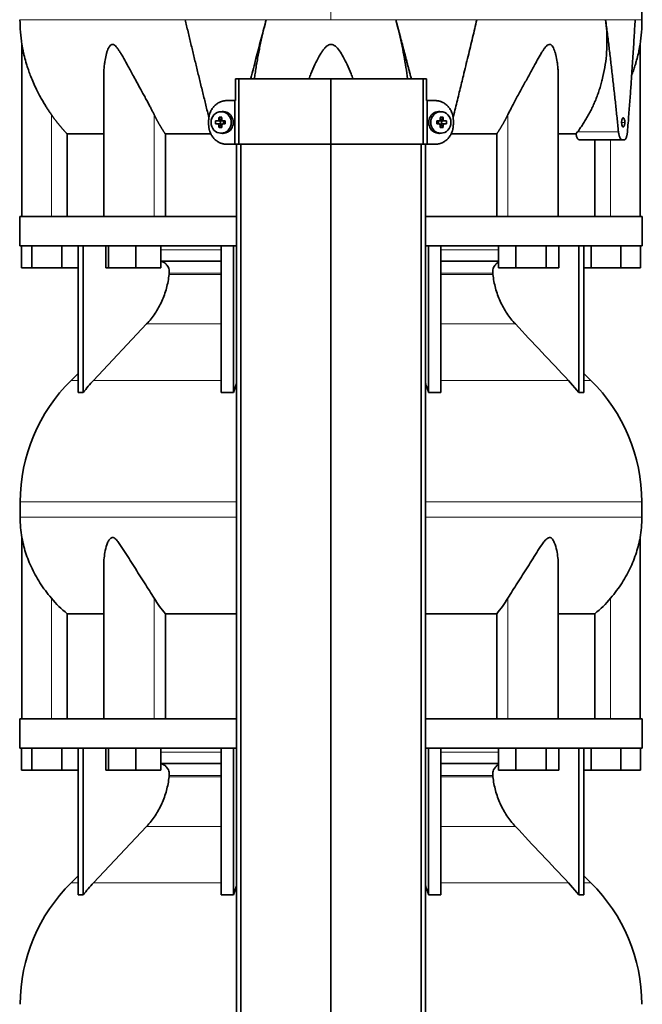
# Model space of a CAD drawing. Header units: millimetres. Extents: x 449 to 1324, y -2338 to 1809.
# Tile 24 of 30: x 457 to 742, y 622 to 1073. Entities that reach past the tile are written whole.
import ezdxf

# ---------------------------------------------------------------- set-up
doc = ezdxf.new("R2010")
doc.units = ezdxf.units.MM
for name, color, linetype in [('M5X8_UNI7687', 7, 'Continuous'), ('MID_454-5', 7, 'Continuous'), ('VSI344-454_TERMI', 7, 'Continuous'), ('VSI344-454_TESTA', 7, 'Continuous'), ('VSI454_DIFFUSORE', 7, 'Continuous')]:
    doc.layers.add(name, color=color, linetype=linetype)

# ---------------------------------------------------------------- blocks, each defined once
blk = doc.blocks.new('SE')
at = {"layer": 'M5X8_UNI7687', "color": 7, "linetype": 'Continuous', "lineweight": 35}
for p, q in [((547.96, 1027.96), (548.73, 1026.66)), ((549.45, 1030.61), (548.6, 1030.54)), ((649.86, 1030.54), (649.01, 1030.61)), ((650.5, 1027.96), (649.73, 1026.66)), ((546.42, 1026.32), (548.26, 1026.16)), ((546.42, 1024.93), (548.26, 1025.09)), ((547.96, 1023.29), (548.73, 1024.59)), ((548.66, 1025.06), (548.66, 1026.19)), ((548.83, 1026.37), (549.45, 1026.37)), ((549.48, 1024.87), (548.83, 1024.87)), ((549.53, 1026.36), (550.12, 1026.16)), ((550.12, 1025.09), (549.53, 1024.89)), ((550.07, 1026.18), (550.07, 1025.07)), ((550.81, 1026.32), (550.2, 1026.16)), ((550.81, 1024.93), (550.2, 1025.09)), ((647.66, 1026.32), (648.26, 1026.16)), ((647.66, 1024.93), (648.26, 1025.09)), ((648.34, 1026.16), (648.93, 1026.36)), ((648.93, 1024.89), (648.34, 1025.09)), ((648.39, 1025.07), (648.39, 1026.18)), ((648.98, 1026.37), (649.63, 1026.37)), ((649.63, 1024.87), (649.01, 1024.87)), ((650.5, 1023.29), (649.73, 1024.59)), ((649.8, 1026.19), (649.8, 1025.06)), ((652.04, 1026.32), (650.2, 1026.16)), ((652.04, 1024.93), (650.2, 1025.09)), ((548.6, 1020.71), (549.45, 1020.64)), ((649.01, 1020.64), (649.86, 1020.71))]:
    blk.add_line(p, q, dxfattribs=at)
at = {"layer": 'M5X8_UNI7687', "color": 4, "linetype": 'Continuous', "lineweight": 9}
for p, q in [((548.26, 1026.16), (547.41, 1026.33)), ((547.41, 1024.91), (548.26, 1025.09)), ((547.88, 1026.83), (548.73, 1026.66)), ((548.73, 1024.59), (547.88, 1024.42)), ((549.68, 1026.33), (550.2, 1026.16)), ((550.2, 1025.09), (549.68, 1024.91)), ((648.26, 1026.16), (648.78, 1026.33)), ((648.78, 1024.91), (648.26, 1025.09)), ((649.73, 1026.66), (650.59, 1026.83)), ((650.59, 1024.42), (649.73, 1024.59)), ((651.05, 1026.33), (650.2, 1026.16)), ((650.2, 1025.09), (651.05, 1024.91))]:
    blk.add_line(p, q, dxfattribs=at)
at = {"layer": 'M5X8_UNI7687', "color": 7, "linetype": 'Continuous', "lineweight": 35}
for centre, radius, start, end in [((557.59, 1025.62), 11.19, 176.4519, 183.5481), ((516.86, 1025.62), 33.96, 358.8317, 1.1683), ((681.61, 1025.62), 33.96, 178.8317, 181.1683), ((640.88, 1025.62), 11.19, 356.4519, 3.5481)]:
    blk.add_arc(centre, radius, start, end, dxfattribs=at)
for centre in [(548.95, 1025.62), (649.51, 1025.62)]:
    blk.add_ellipse(centre, major_axis=(0, -4.93), ratio=0.939693, dxfattribs=at)
for centre, major_axis, ratio, start_param, end_param in [((552.07, 1025.62), (0, 10), 0.422618, 1.335108, 1.449667), ((551.18, 1022.56), (-8.99, 2.22), 0.549436, -1.223909, -1.074217), ((551.78, 1025.62), (0, 10), 0.258819, 1.335108, 1.449667), ((549.81, 1025.62), (0, -5), 0.939693, 0, 3.218028), ((648.65, 1025.62), (0, -5), 0.939693, 3.065157, 6.283185), ((647.29, 1022.56), (8.99, 2.22), 0.549436, 1.074217, 1.223909), ((646.68, 1025.62), (0, 10), 0.258819, -1.449667, -1.335108), ((646.39, 1025.62), (0, 10), 0.422618, -1.449667, -1.335108), ((551.93, 1025.47), (-9.99, 0.3), 0.0819, -1.099374, -0.984815), ((551.93, 1025.78), (-9.99, -0.3), 0.0819, 0.984815, 1.099374), ((552.07, 1025.62), (0, -10), 0.422618, -1.449667, -1.335108), ((551.18, 1028.69), (-8.99, -2.22), 0.549436, 1.074217, 1.223909), ((548.25, 1026.66), (0.805, -0.118), 0.613124, 4.809424, 5.327625), ((548.25, 1024.59), (0.805, 0.118), 0.613124, 0.95556, 1.473761), ((548.42, 1026.63), (0.03, -0.501), 0.939258, 0.461161, 0.987959), ((548.42, 1024.62), (0.03, 0.501), 0.939258, 5.295226, 5.822024), ((548.25, 1026.66), (0.521, -0.505), 0.511875, 0.559691, 1.077892), ((548.25, 1024.59), (0.521, 0.505), 0.511875, 5.205293, 5.723494), ((551.78, 1025.62), (0, -10), 0.258819, -1.449667, -1.335108), ((551.93, 1025.47), (-9.99, 0.3), 0.0819, -1.456192, -1.341632), ((551.93, 1025.78), (-9.99, -0.3), 0.0819, 1.341632, 1.456192), ((550.2, 1026.66), (0.052, 0.506), 0.51441, 3.025925, 3.331693), ((550.2, 1024.59), (0.052, -0.506), 0.51441, 2.951492, 3.25726), ((646.54, 1025.47), (9.99, 0.3), 0.0819, 1.341632, 1.456192), ((646.54, 1025.78), (9.99, -0.3), 0.0819, -1.456192, -1.341632), ((648.26, 1026.66), (-0.052, 0.506), 0.51441, 2.951492, 3.25726), ((648.26, 1024.59), (-0.052, -0.506), 0.51441, 3.025925, 3.331693), ((646.68, 1025.62), (0, -10), 0.258819, 1.335108, 1.449667), ((647.29, 1028.69), (8.99, -2.22), 0.549436, -1.223909, -1.074217), ((650.21, 1026.66), (-0.521, -0.505), 0.511875, 5.205293, 5.723494), ((650.04, 1026.63), (-0.03, -0.501), 0.939258, 5.295226, 5.822024), ((650.04, 1024.62), (-0.03, 0.501), 0.939258, 0.461161, 0.987959), ((650.21, 1024.59), (-0.521, 0.505), 0.511875, 0.559691, 1.077892), ((650.21, 1026.66), (-0.805, -0.118), 0.613124, 0.95556, 1.473761), ((650.21, 1024.59), (-0.805, 0.118), 0.613124, 4.809424, 5.327625), ((646.39, 1025.62), (0, -10), 0.422618, 1.335108, 1.449667), ((646.54, 1025.47), (9.99, 0.3), 0.0819, 0.984815, 1.099374), ((646.54, 1025.78), (9.99, -0.3), 0.0819, -1.099374, -0.984815), ((549.81, 1025.62), (0, -5), 0.939693, 6.20675, 6.283185), ((648.65, 1025.62), (0, -5), 0.939693, 0, 0.076435)]:
    blk.add_ellipse(centre, major_axis=major_axis, ratio=ratio, start_param=start_param, end_param=end_param, dxfattribs=at)
for points in [[(547.41, 1026.33), (547.42, 1026.33), (547.46, 1026.34), (547.5, 1026.34), (547.54, 1026.36), (547.58, 1026.37), (547.62, 1026.39), (547.66, 1026.42), (547.69, 1026.45), (547.73, 1026.48), (547.76, 1026.52), (547.79, 1026.56), (547.81, 1026.6), (547.83, 1026.64), (547.85, 1026.69), (547.86, 1026.73), (547.87, 1026.78), (547.88, 1026.81), (547.88, 1026.83)], [(547.88, 1024.42), (547.88, 1024.43), (547.87, 1024.47), (547.86, 1024.52), (547.85, 1024.56), (547.83, 1024.6), (547.81, 1024.65), (547.79, 1024.69), (547.76, 1024.73), (547.73, 1024.77), (547.69, 1024.8), (547.66, 1024.83), (547.62, 1024.86), (547.58, 1024.88), (547.54, 1024.89), (547.5, 1024.9), (547.46, 1024.91), (547.42, 1024.91), (547.41, 1024.91)], [(549.21, 1026.83), (549.21, 1026.81), (549.21, 1026.78), (549.22, 1026.73), (549.23, 1026.69), (549.24, 1026.64), (549.26, 1026.6), (549.28, 1026.56), (549.31, 1026.52), (549.34, 1026.48), (549.38, 1026.45), (549.41, 1026.42), (549.45, 1026.39), (549.5, 1026.37), (549.54, 1026.36), (549.58, 1026.34), (549.63, 1026.34), (549.66, 1026.33), (549.68, 1026.33)], [(549.68, 1024.91), (549.66, 1024.91), (549.63, 1024.91), (549.58, 1024.9), (549.54, 1024.89), (549.5, 1024.88), (549.45, 1024.86), (549.41, 1024.83), (549.38, 1024.8), (549.34, 1024.77), (549.31, 1024.73), (549.28, 1024.69), (549.26, 1024.65), (549.24, 1024.6), (549.23, 1024.56), (549.22, 1024.52), (549.21, 1024.47), (549.21, 1024.43), (549.21, 1024.42)], [(648.78, 1026.33), (648.8, 1026.33), (648.83, 1026.34), (648.88, 1026.34), (648.93, 1026.36), (648.97, 1026.37), (649.01, 1026.39), (649.05, 1026.42), (649.09, 1026.45), (649.12, 1026.48), (649.15, 1026.52), (649.18, 1026.56), (649.2, 1026.6), (649.22, 1026.64), (649.24, 1026.69), (649.25, 1026.73), (649.25, 1026.78), (649.25, 1026.81), (649.25, 1026.83)], [(649.25, 1024.42), (649.25, 1024.43), (649.25, 1024.47), (649.25, 1024.52), (649.24, 1024.56), (649.22, 1024.6), (649.2, 1024.65), (649.18, 1024.69), (649.15, 1024.73), (649.12, 1024.77), (649.09, 1024.8), (649.05, 1024.83), (649.01, 1024.86), (648.97, 1024.88), (648.93, 1024.89), (648.88, 1024.9), (648.83, 1024.91), (648.8, 1024.91), (648.78, 1024.91)], [(650.59, 1026.83), (650.59, 1026.81), (650.59, 1026.78), (650.6, 1026.73), (650.61, 1026.69), (650.63, 1026.64), (650.65, 1026.6), (650.67, 1026.56), (650.7, 1026.52), (650.73, 1026.48), (650.77, 1026.45), (650.81, 1026.42), (650.84, 1026.39), (650.88, 1026.37), (650.92, 1026.36), (650.97, 1026.34), (651.01, 1026.34), (651.04, 1026.33), (651.05, 1026.33)], [(651.05, 1024.91), (651.04, 1024.91), (651.01, 1024.91), (650.97, 1024.9), (650.92, 1024.89), (650.88, 1024.88), (650.84, 1024.86), (650.81, 1024.83), (650.77, 1024.8), (650.73, 1024.77), (650.7, 1024.73), (650.67, 1024.69), (650.65, 1024.65), (650.63, 1024.6), (650.61, 1024.56), (650.6, 1024.52), (650.59, 1024.47), (650.59, 1024.43), (650.59, 1024.42)]]:
    blk.add_open_spline(points, degree=3, dxfattribs=at)
at = {"layer": 'MID_454-5', "color": 7, "linetype": 'Continuous', "lineweight": 35}
for p, q in [((556.02, 1015.62), (556.02, -166.38)), ((557.99, -166.38), (557.99, 1015.62)), ((599.23, -166.38), (599.23, 1015.62)), ((640.47, -166.38), (640.47, 1015.62)), ((642.44, 1015.62), (642.44, -166.38))]:
    blk.add_line(p, q, dxfattribs=at)
at = {"layer": 'VSI344-454_TERMI', "color": 7, "linetype": 'Continuous', "lineweight": 35}
for p, q in [((557.05, 1045.62), (555.51, 1045.62)), ((555.51, 1045.62), (555.51, 1035.62)), ((599.23, 1045.62), (557.05, 1045.62)), ((557.05, 1045.62), (557.05, 1015.62)), ((641.41, 1045.62), (599.23, 1045.62)), ((599.23, 1045.62), (599.23, 1015.62)), ((642.96, 1045.62), (641.41, 1045.62)), ((641.41, 1045.62), (641.41, 1015.62)), ((642.96, 1045.62), (642.96, 1035.62)), ((551.64, 1035.62), (555.14, 1035.62)), ((555.14, 1015.62), (555.14, 1035.62)), ((555.14, 1035.62), (555.51, 1035.62)), ((643.32, 1035.62), (642.96, 1035.62)), ((646.83, 1035.62), (643.32, 1035.62)), ((643.32, 1035.62), (643.32, 1015.62)), ((543.23, 1024.62), (543.23, 1026.62)), ((655.23, 1024.62), (655.23, 1026.62)), ((551.64, 1015.62), (555.14, 1015.62)), ((557.05, 1015.62), (555.14, 1015.62)), ((599.23, 1015.62), (557.05, 1015.62)), ((641.41, 1015.62), (599.23, 1015.62)), ((643.32, 1015.62), (641.41, 1015.62)), ((646.83, 1015.62), (643.32, 1015.62))]:
    blk.add_line(p, q, dxfattribs=at)
for points, knots in [([(551.64, 1035.62), (551.54, 1035.62), (551.36, 1035.62), (551.08, 1035.61), (550.8, 1035.58), (550.53, 1035.55), (550.25, 1035.51), (549.98, 1035.45), (549.71, 1035.39), (549.44, 1035.32), (549.18, 1035.24), (548.91, 1035.15), (548.65, 1035.05), (548.22, 1034.87), (547.64, 1034.58), (546.94, 1034.12), (546.27, 1033.6), (545.66, 1033), (545.11, 1032.34), (544.62, 1031.63), (544.2, 1030.87), (543.89, 1030.16), (543.67, 1029.52), (543.51, 1028.95), (543.38, 1028.38), (543.3, 1027.8), (543.24, 1027.22), (543.24, 1026.82), (543.23, 1026.62)], [0, 0, 0, 0, 0.021018, 0.041934, 0.062771, 0.08355, 0.104295, 0.125028, 0.145771, 0.166547, 0.187379, 0.208288, 0.229298, 0.250429, 0.312489, 0.374705, 0.437522, 0.500061, 0.562591, 0.625422, 0.687637, 0.749714, 0.79185, 0.833578, 0.875077, 0.916526, 0.958107, 1, 1, 1, 1]), ([(655.23, 1026.62), (655.23, 1026.72), (655.23, 1026.92), (655.22, 1027.22), (655.19, 1027.51), (655.16, 1027.8), (655.12, 1028.09), (655.07, 1028.38), (655.02, 1028.67), (654.95, 1028.95), (654.88, 1029.23), (654.79, 1029.52), (654.7, 1029.8), (654.53, 1030.25), (654.26, 1030.87), (653.84, 1031.63), (653.35, 1032.34), (652.8, 1033), (652.19, 1033.6), (651.53, 1034.12), (650.82, 1034.58), (650.16, 1034.91), (649.55, 1035.15), (649.02, 1035.33), (648.48, 1035.46), (647.94, 1035.55), (647.38, 1035.61), (647.01, 1035.62), (646.83, 1035.62)], [0, 0, 0, 0, 0.020996, 0.041893, 0.062713, 0.083477, 0.104209, 0.124931, 0.145666, 0.166436, 0.187264, 0.208173, 0.229184, 0.250319, 0.312379, 0.374611, 0.437429, 0.499972, 0.562503, 0.625328, 0.687536, 0.749604, 0.791737, 0.833471, 0.874985, 0.916457, 0.958069, 1, 1, 1, 1]), ([(543.23, 1024.62), (543.23, 1024.53), (543.23, 1024.33), (543.25, 1024.03), (543.27, 1023.74), (543.3, 1023.45), (543.34, 1023.16), (543.39, 1022.87), (543.45, 1022.58), (543.51, 1022.3), (543.59, 1022.01), (543.67, 1021.73), (543.76, 1021.45), (543.93, 1021), (544.2, 1020.37), (544.62, 1019.62), (545.11, 1018.91), (545.66, 1018.25), (546.27, 1017.65), (546.94, 1017.13), (547.64, 1016.67), (548.31, 1016.34), (548.91, 1016.1), (549.44, 1015.92), (549.98, 1015.79), (550.53, 1015.69), (551.08, 1015.64), (551.45, 1015.63), (551.64, 1015.62)], [0, 0, 0, 0, 0.020996, 0.041893, 0.062713, 0.083477, 0.104209, 0.124931, 0.145666, 0.166436, 0.187264, 0.208173, 0.229184, 0.250319, 0.312379, 0.374611, 0.437429, 0.499972, 0.562503, 0.625328, 0.687536, 0.749604, 0.791737, 0.833471, 0.874985, 0.916457, 0.958069, 1, 1, 1, 1]), ([(646.83, 1015.62), (646.92, 1015.63), (647.11, 1015.63), (647.39, 1015.64), (647.66, 1015.67), (647.94, 1015.7), (648.21, 1015.74), (648.48, 1015.79), (648.75, 1015.86), (649.02, 1015.93), (649.29, 1016.01), (649.55, 1016.1), (649.81, 1016.2), (650.24, 1016.38), (650.82, 1016.67), (651.53, 1017.13), (652.19, 1017.65), (652.8, 1018.25), (653.35, 1018.91), (653.84, 1019.62), (654.26, 1020.37), (654.57, 1021.08), (654.8, 1021.73), (654.96, 1022.29), (655.08, 1022.87), (655.17, 1023.45), (655.22, 1024.03), (655.23, 1024.43), (655.23, 1024.62)], [0, 0, 0, 0, 0.021018, 0.041934, 0.062771, 0.08355, 0.104295, 0.125028, 0.145771, 0.166547, 0.187379, 0.208288, 0.229298, 0.250429, 0.312489, 0.374705, 0.437522, 0.500061, 0.562591, 0.625422, 0.687637, 0.749714, 0.79185, 0.833578, 0.875077, 0.916526, 0.958107, 1, 1, 1, 1])]:
    blk.add_open_spline(points, degree=3, knots=knots, dxfattribs=at)
at = {"layer": 'VSI344-454_TESTA', "color": 4, "linetype": 'Continuous', "lineweight": 9}
for p, q in [((599.23, 1209.08), (599.23, 1072.66)), ((569.57, 1072.65), (532.46, 1072.65)), ((666, 1072.65), (628.9, 1072.65)), ((738.46, 1072.65), (724.96, 1072.65)), ((471.23, 982.62), (471.23, 1029.2)), ((518.27, 982.62), (518.27, 1029.2)), ((680.2, 982.62), (680.2, 1029.2)), ((732.27, 1025.62), (733.71, 1025.62)), ((712.09, 1021.33), (730.83, 1021.33)), ((727.23, 982.62), (727.23, 1017.62))]:
    blk.add_line(p, q, dxfattribs=at)
at = {"layer": 'VSI344-454_TESTA', "color": 7, "linetype": 'Continuous', "lineweight": 35}
for p, q in [((457.73, 1061.39), (457.73, 982.62)), ((740.73, 982.62), (740.73, 1061.39)), ((495.22, 1046.99), (495.22, 982.62)), ((703.24, 982.62), (703.24, 1046.99)), ((478.48, 1020.33), (478.48, 982.62)), ((544.25, 1020.33), (523.4, 1020.33)), ((523.4, 1020.33), (523.4, 982.62)), ((675.07, 1020.33), (654.22, 1020.33)), ((675.07, 1020.33), (675.07, 982.62)), ((711.37, 1020.33), (703.35, 1020.33)), ((711.37, 1020.33), (712.09, 1021.33)), ((713, 1017.62), (732.6, 1017.62)), ((719.98, 1017.62), (719.98, 982.62)), ((733.4, 1017.62), (732.6, 1017.62))]:
    blk.add_line(p, q, dxfattribs=at)
for centre, start, end in [((533.19, 1072.75), 180.0677, 188.592), ((665.27, 1072.75), 351.408, 359.9323)]:
    blk.add_arc(centre, 76.32, start, end, dxfattribs=at)
for points, degree, knots in [([(741.57, 1072.66), (741.54, 1077.04), (741.46, 1084.86), (741.23, 1098.01), (740.71, 1111.31), (739.79, 1124.76), (738.3, 1138.23), (736.24, 1150.24), (733.69, 1160.71), (730.82, 1169.56), (727.44, 1178.13), (723.72, 1186.4), (720.05, 1194.39), (716.77, 1202.05), (715.31, 1206.67), (714.54, 1209.13)], 3, [0, 0, 0, 0, 0.084992, 0.17951, 0.274627, 0.370232, 0.466404, 0.563625, 0.629703, 0.695919, 0.761667, 0.826136, 0.888983, 0.950079, 1, 1, 1, 1]), ([(562.48, 1045.62), (562.6, 1046.08), (563.49, 1049.53), (565.14, 1055.82), (567.38, 1064.38), (568.85, 1069.94), (569.57, 1072.65)], 3, [0.473282, 0.473282, 0.473282, 0.473282, 0.5000272, 0.6747049, 0.8413625, 1, 1, 1, 1]), ([(569.57, 1072.65), (569.34, 1071.77), (568.88, 1070), (568.22, 1067.33), (567.59, 1064.62), (566.99, 1061.89), (566.42, 1059.13), (565.89, 1056.36), (565.39, 1053.57), (564.92, 1050.77), (564.53, 1048.12), (564.29, 1046.4), (564.19, 1045.62)], 3, [0, 0, 0, 0, 0.047428, 0.0954655, 0.1441115, 0.1933651, 0.2432253, 0.2936913, 0.3447621, 0.3964371, 0.4487155, 0.4934861, 0.4934861, 0.4934861, 0.4934861]), ([(634.27, 1045.62), (634.05, 1047.32), (633.54, 1050.87), (632.61, 1056.31), (631.5, 1061.85), (630.27, 1067.29), (629.35, 1070.88), (628.9, 1072.65)], 3, [0.5065635, 0.5065635, 0.5065635, 0.5065635, 0.6036235, 0.7063566, 0.8066685, 0.9045521, 1, 1, 1, 1]), ([(655.12, 1027.85), (655.24, 1028.34), (655.67, 1030.09), (656.41, 1033.06), (657.31, 1036.73), (658.17, 1040.27), (659.01, 1043.68), (660.28, 1048.89), (661.96, 1055.82), (664.02, 1064.38), (665.35, 1069.94), (666, 1072.65)], 3, [0.1270495, 0.1270495, 0.1270495, 0.1270495, 0.1554786, 0.2294336, 0.3008657, 0.369775, 0.4361614, 0.5000249, 0.6746983, 0.8413566, 1, 1, 1, 1]), ([(712.09, 1021.33), (712.57, 1021.98), (713.52, 1023.27), (714.86, 1025.27), (716.12, 1027.32), (717.31, 1029.42), (718.42, 1031.57), (719.45, 1033.75), (720.4, 1035.97), (721.27, 1038.23), (722.07, 1040.52), (722.78, 1042.84), (723.7, 1046.24), (724.63, 1050.73), (725.34, 1056.31), (725.62, 1061.85), (725.52, 1067.29), (725.14, 1070.88), (724.96, 1072.65)], 3, [0, 0, 0, 0, 0.045711, 0.091341, 0.136891, 0.182361, 0.227753, 0.273067, 0.318303, 0.363461, 0.408543, 0.453548, 0.498475, 0.603623, 0.706357, 0.806668, 0.904552, 1, 1, 1, 1]), ([(734.93, 1021.33), (735.04, 1022.68), (735.26, 1025.34), (735.56, 1029.27), (735.85, 1033.06), (736.13, 1036.73), (736.38, 1040.27), (736.63, 1043.68), (736.99, 1048.89), (737.45, 1055.82), (737.99, 1064.38), (738.31, 1069.94), (738.46, 1072.65)], 3, [0, 0, 0, 0, 0.079001, 0.155479, 0.229434, 0.300866, 0.369775, 0.436161, 0.500025, 0.674698, 0.841357, 1, 1, 1, 1]), ([(471.23, 1029.2), (470.93, 1029.63), (470.32, 1030.52), (469.42, 1031.89), (468.44, 1033.44), (467.38, 1035.19), (465.99, 1037.63), (464.5, 1040.51), (463.03, 1043.68), (461.86, 1046.5), (460.93, 1048.99), (460.19, 1051.21), (459.42, 1053.72), (458.83, 1055.97), (458.38, 1057.95), (458.13, 1059.19), (457.93, 1060.23), (457.79, 1061.02), (457.74, 1061.34), (457.73, 1061.36), (457.73, 1061.36)], 3, [0, 0, 0, 0, 0.020247, 0.0413012, 0.0631676, 0.0911499, 0.1206822, 0.1725651, 0.2189806, 0.2600001, 0.2962057, 0.3283254, 0.3570821, 0.4069553, 0.4285992, 0.4484587, 0.4665056, 0.4826091, 0.4971306, 0.5000354, 0.5000354, 0.5000354, 0.5000354]), ([(518.27, 1029.2), (518.05, 1029.63), (517.61, 1030.52), (516.91, 1031.89), (516.1, 1033.44), (515.16, 1035.19), (513.84, 1037.63), (512.27, 1040.51), (510.53, 1043.68), (508.99, 1046.5), (507.63, 1048.99), (506.42, 1051.21), (505.04, 1053.72), (503.79, 1055.97), (502.59, 1057.95), (501.78, 1059.19), (500.98, 1060.23), (500.19, 1061.02), (499.34, 1061.45), (498.53, 1061.26), (497.89, 1060.6), (497.35, 1059.67), (496.88, 1058.54), (496.3, 1056.68), (495.84, 1054.51), (495.49, 1052.03), (495.29, 1049.85), (495.23, 1048.14), (495.22, 1047.18), (495.22, 1046.99)], 3, [0, 0, 0, 0, 0.020247, 0.0413012, 0.0631676, 0.0911499, 0.1206822, 0.1725651, 0.2189806, 0.2600001, 0.2962057, 0.3283254, 0.3570821, 0.4069553, 0.4285992, 0.4484587, 0.4665056, 0.4826091, 0.4971306, 0.5113122, 0.5266668, 0.543344, 0.562023, 0.5826937, 0.6304427, 0.6595254, 0.6923195, 0.7261108, 0.7344062, 0.7344062, 0.7344062, 0.7344062]), ([(609.29, 1045.62), (609.01, 1046.38), (608.18, 1048.56), (606.73, 1051.92), (604.94, 1055.46), (603.37, 1058.08), (602.11, 1059.68), (601.16, 1060.6), (600.31, 1061.18), (599.23, 1061.45), (598.15, 1061.18), (597.19, 1060.52), (596.27, 1059.57), (595.39, 1058.44), (594.51, 1057.1), (593.29, 1055), (591.72, 1051.9), (590.28, 1048.55), (589.45, 1046.37), (589.17, 1045.62)], 3, [0.2456134, 0.2456134, 0.2456134, 0.2456134, 0.2789295, 0.3409942, 0.392778, 0.4359518, 0.4604978, 0.4716154, 0.4871189, 0.5000341, 0.5129562, 0.5284792, 0.5444389, 0.5641957, 0.583938, 0.6074587, 0.6593255, 0.7214848, 0.7543968, 0.7543968, 0.7543968, 0.7543968]), ([(703.24, 1046.99), (703.24, 1047.69), (703.21, 1049.12), (703.06, 1051.21), (702.76, 1053.72), (702.34, 1055.97), (701.78, 1057.95), (701.33, 1059.19), (700.82, 1060.23), (700.22, 1061.02), (699.47, 1061.45), (698.62, 1061.26), (697.82, 1060.6), (697.04, 1059.67), (696.25, 1058.54), (695.09, 1056.68), (693.86, 1054.51), (692.49, 1052.03), (691.3, 1049.85), (690.06, 1047.58), (688.39, 1044.53), (686.65, 1041.35), (684.89, 1038.12), (683.34, 1035.27), (681.76, 1032.31), (680.7, 1030.2), (680.2, 1029.2)], 3, [0.265626, 0.265626, 0.265626, 0.265626, 0.2962057, 0.3283254, 0.3570821, 0.4069553, 0.4285992, 0.4484587, 0.4665056, 0.4826091, 0.4971306, 0.5113122, 0.5266668, 0.543344, 0.562023, 0.5826937, 0.6304427, 0.6595254, 0.6923195, 0.7261108, 0.7592332, 0.8259403, 0.8657684, 0.9022453, 0.9533075, 1, 1, 1, 1]), ([(740.73, 1061.36), (740.73, 1061.36), (740.71, 1061.22), (740.6, 1060.6), (740.43, 1059.67), (740.21, 1058.54), (739.8, 1056.68), (739.26, 1054.51), (738.53, 1052.03), (737.83, 1049.85), (737.25, 1048.23), (736.92, 1047.35), (736.88, 1047.25)], 3, [0.5000358, 0.5000358, 0.5000358, 0.5000358, 0.5113122, 0.5266668, 0.543344, 0.562023, 0.5826937, 0.6304427, 0.6595254, 0.6923195, 0.7261108, 0.7306461, 0.7306461, 0.7306461, 0.7306461]), ([(478.48, 1020.33), (476.49, 1022.43), (474.67, 1024.65), (472.87, 1026.85), (471.23, 1029.2)], 2, [0, 0, 0, 0.5, 0.5, 1, 1, 1]), ([(523.4, 1020.33), (521.98, 1022.43), (520.7, 1024.65), (519.43, 1026.85), (518.27, 1029.2)], 2, [0, 0, 0, 0.5, 0.5, 1, 1, 1]), ([(680.2, 1029.2), (679.04, 1026.86), (677.76, 1024.65), (676.48, 1022.43), (675.07, 1020.33)], 2, [0, 0, 0, 0.5, 0.5, 1, 1, 1]), ([(732.27, 1025.62), (732.27, 1025.75), (732.28, 1025.99), (732.31, 1026.34), (732.37, 1026.73), (732.5, 1027.19), (732.72, 1027.61), (733, 1027.78), (733.28, 1027.62), (733.52, 1027.14), (733.65, 1026.52), (733.7, 1025.98), (733.7, 1025.74), (733.71, 1025.62)], 3, [0, 0, 0, 0, 0.055749, 0.110626, 0.166364, 0.249886, 0.374031, 0.499311, 0.622193, 0.745758, 0.891464, 0.944958, 1, 1, 1, 1]), ([(733.71, 1025.62), (733.7, 1025.5), (733.7, 1025.26), (733.67, 1024.91), (733.61, 1024.52), (733.49, 1024.05), (733.28, 1023.64), (733.01, 1023.47), (732.72, 1023.63), (732.47, 1024.11), (732.33, 1024.73), (732.27, 1025.27), (732.27, 1025.5), (732.27, 1025.62)], 3, [0, 0, 0, 0, 0.055749, 0.110626, 0.166364, 0.249886, 0.374031, 0.499311, 0.622193, 0.745758, 0.891464, 0.944958, 1, 1, 1, 1]), ([(478.48, 1020.33), (479.12, 1020.33), (480.15, 1020.33), (482.99, 1020.33), (484.8, 1020.33), (489.16, 1020.33), (491.71, 1020.33), (494.77, 1020.33), (494.94, 1020.33), (495.11, 1020.33)], 3, [0, 0, 0, 0, 0.25, 0.25, 0.5, 0.5, 0.75, 0.75, 0.764371, 0.764371, 0.764371, 0.764371]), ([(713, 1017.62), (712.97, 1017.63), (712.92, 1017.63), (712.84, 1017.64), (712.76, 1017.67), (712.68, 1017.7), (712.6, 1017.75), (712.47, 1017.84), (712.29, 1018.02), (712.06, 1018.33), (711.86, 1018.72), (711.7, 1019.11), (711.58, 1019.46), (711.5, 1019.73), (711.43, 1020.02), (711.39, 1020.23), (711.37, 1020.33)], 3, [0, 0, 0, 0, 0.041685, 0.083129, 0.124417, 0.165635, 0.206869, 0.248205, 0.373034, 0.498358, 0.621809, 0.745536, 0.809628, 0.873199, 0.936554, 1, 1, 1, 1]), ([(730.83, 1021.33), (730.84, 1021.25), (730.86, 1021.1), (730.89, 1020.88), (730.92, 1020.66), (730.96, 1020.45), (731, 1020.24), (731.04, 1020.04), (731.13, 1019.68), (731.27, 1019.19), (731.5, 1018.64), (731.75, 1018.2), (731.98, 1017.92), (732.17, 1017.77), (732.31, 1017.69), (732.46, 1017.63), (732.55, 1017.63), (732.6, 1017.62)], 3, [0, 0, 0, 0, 0.036137, 0.072006, 0.107687, 0.143258, 0.1788, 0.214393, 0.250117, 0.375419, 0.499764, 0.624342, 0.749875, 0.812239, 0.874428, 0.936872, 1, 1, 1, 1]), ([(733.4, 1017.62), (733.42, 1017.63), (733.47, 1017.63), (733.55, 1017.64), (733.63, 1017.67), (733.7, 1017.71), (733.78, 1017.76), (733.85, 1017.81), (733.98, 1017.94), (734.16, 1018.19), (734.38, 1018.63), (734.57, 1019.17), (734.7, 1019.71), (734.79, 1020.18), (734.85, 1020.55), (734.9, 1020.93), (734.92, 1021.2), (734.93, 1021.33)], 3, [0, 0, 0, 0, 0.035883, 0.071505, 0.106942, 0.142272, 0.177573, 0.212924, 0.248403, 0.373003, 0.496715, 0.621307, 0.746796, 0.809977, 0.87294, 0.936134, 1, 1, 1, 1])]:
    blk.add_open_spline(points, degree=degree, knots=knots, dxfattribs=at)
at = {"layer": 'VSI344-454_TESTA', "color": 4, "linetype": 'Continuous', "lineweight": 9}
for points, weights in [([(456.88, 1072.66), (456.88, 1072.66), (488.89, 1072.65), (532.46, 1072.65)], [0.630185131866, 0.663633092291, 0.786904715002, 1]), ([(569.57, 1072.65), (579.33, 1072.66), (589.25, 1072.66), (599.23, 1072.66)], [1, 0.996331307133, 0.996331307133, 1])]:
    blk.add_rational_spline(points, weights, degree=3, dxfattribs=at)
at = {"layer": 'VSI344-454_TESTA', "color": 7, "linetype": 'Continuous', "lineweight": 35}
for points in [[(543.33, 1027.88), (537.79, 1050.35), (532.46, 1072.65)], [(635.98, 1045.62), (632.46, 1059.17), (628.9, 1072.65)], [(730.83, 1021.33), (728.2, 1047.1), (724.96, 1072.65)]]:
    blk.add_open_spline(points, degree=2, dxfattribs=at)
at = {"layer": 'VSI344-454_TESTA', "color": 4, "linetype": 'Continuous', "lineweight": 9}
for points in [[(628.9, 1072.65), (619.15, 1072.66), (609.19, 1072.66), (599.23, 1072.66)], [(741.59, 1072.66), (741.59, 1072.66), (740.54, 1072.66), (738.46, 1072.65)]]:
    blk.add_open_spline(points, degree=3, dxfattribs=at)
blk.add_open_spline([(724.96, 1072.65), (721.65, 1072.66), (717.88, 1072.66), (709.49, 1072.66), (704.88, 1072.66), (694.91, 1072.66), (689.55, 1072.66), (678.21, 1072.66), (672.23, 1072.66), (666, 1072.65)], degree=3, knots=[0, 0, 0, 0, 0.25, 0.25, 0.5, 0.5, 0.75, 0.75, 1, 1, 1, 1], dxfattribs=at)
at = {"layer": 'VSI454_DIFFUSORE', "color": 7, "linetype": 'Continuous', "lineweight": 35}
for p, q in [((456.73, 982.62), (556.02, 982.62)), ((456.73, 982.62), (456.73, 969.12)), ((642.44, 982.62), (741.73, 982.62)), ((741.73, 969.12), (741.73, 982.62)), ((456.73, 969.12), (556.02, 969.12)), ((457.59, 959.12), (457.59, 969.12)), ((462.32, 959.12), (462.32, 969.12)), ((475.97, 959.12), (475.97, 969.12)), ((483.52, 902.01), (483.52, 969.12)), ((485.82, 902.01), (485.82, 969.12)), ((496.16, 959.12), (496.16, 969.12)), ((497.37, 959.12), (497.37, 969.12)), ((509.93, 959.12), (509.93, 969.12)), ((521.28, 959.12), (521.28, 969.12)), ((549.01, 902.01), (549.01, 969.12)), ((554.55, 902.01), (554.55, 969.12)), ((642.44, 969.12), (741.73, 969.12)), ((643.91, 902.01), (643.91, 969.12)), ((649.46, 902.01), (649.46, 969.12)), ((675.94, 959.12), (675.94, 969.12)), ((683.89, 959.12), (683.89, 969.12)), ((697.69, 959.12), (697.69, 969.12)), ((703.55, 959.12), (703.55, 969.12)), ((712.64, 902.01), (712.64, 969.12)), ((714.94, 902.01), (714.94, 969.12)), ((718.32, 959.12), (718.32, 969.12)), ((731.97, 959.12), (731.97, 969.12)), ((740.88, 959.12), (740.88, 969.12)), ((549.01, 962.12), (521.28, 962.12)), ((675.94, 962.12), (649.46, 962.12)), ((462.32, 959.12), (457.59, 959.12)), ((475.97, 959.12), (462.32, 959.12)), ((483.52, 959.12), (475.97, 959.12)), ((497.37, 959.12), (496.16, 959.12)), ((509.93, 959.12), (497.37, 959.12)), ((521.28, 959.12), (509.93, 959.12)), ((683.89, 959.12), (675.94, 959.12)), ((697.69, 959.12), (683.89, 959.12)), ((703.55, 959.12), (697.69, 959.12)), ((718.32, 959.12), (714.94, 959.12)), ((731.97, 959.12), (718.32, 959.12)), ((740.88, 959.12), (731.97, 959.12)), ((514.84, 933.37), (490.54, 907.53)), ((483.52, 910.7), (480.3, 907.53)), ((718.16, 907.53), (714.94, 910.7)), ((554.55, 902.01), (556.02, 906.17)), ((707.93, 907.53), (712.64, 902.01)), ((456.98, 851.91), (456.98, 844.87)), ((741.49, 844.87), (741.49, 851.91)), ((457.73, 835.58), (457.73, 752.62)), ((740.73, 752.62), (740.73, 835.58)), ((495.22, 822.9), (495.22, 752.62)), ((703.24, 752.62), (703.24, 822.92)), ((478.48, 800.69), (495.22, 800.69)), ((478.48, 752.62), (478.48, 800.69)), ((523.4, 800.69), (556.02, 800.69)), ((523.4, 752.62), (523.4, 800.69)), ((642.44, 800.69), (675.07, 800.69)), ((675.07, 800.69), (675.07, 752.62)), ((703.24, 800.69), (719.98, 800.69)), ((719.98, 800.69), (719.98, 752.62)), ((456.73, 752.62), (556.02, 752.62)), ((456.73, 752.62), (456.73, 739.12)), ((642.44, 752.62), (741.73, 752.62)), ((741.73, 739.12), (741.73, 752.62)), ((456.73, 739.12), (556.02, 739.12)), ((457.59, 729.12), (457.59, 739.12)), ((462.32, 729.12), (462.32, 739.12)), ((475.97, 729.12), (475.97, 739.12)), ((483.52, 672.01), (483.52, 739.12)), ((485.82, 672.01), (485.82, 739.12)), ((496.16, 729.12), (496.16, 739.12)), ((497.37, 729.12), (497.37, 739.12)), ((509.93, 729.12), (509.93, 739.12)), ((521.28, 729.12), (521.28, 739.12)), ((549.01, 672.01), (549.01, 739.12)), ((554.55, 672.01), (554.55, 739.12)), ((642.44, 739.12), (741.73, 739.12)), ((643.91, 672.01), (643.91, 739.12)), ((649.46, 672.01), (649.46, 739.12)), ((675.94, 729.12), (675.94, 739.12)), ((683.89, 729.12), (683.89, 739.12)), ((697.69, 729.12), (697.69, 739.12)), ((703.55, 729.12), (703.55, 739.12)), ((712.64, 672.01), (712.64, 739.12)), ((714.94, 672.01), (714.94, 739.12)), ((718.32, 729.12), (718.32, 739.12)), ((731.97, 729.12), (731.97, 739.12)), ((740.88, 729.12), (740.88, 739.12)), ((549.01, 732.12), (521.28, 732.12)), ((675.94, 732.12), (649.46, 732.12)), ((462.32, 729.12), (457.59, 729.12)), ((475.97, 729.12), (462.32, 729.12)), ((483.52, 729.12), (475.97, 729.12)), ((497.37, 729.12), (496.16, 729.12)), ((509.93, 729.12), (497.37, 729.12)), ((521.28, 729.12), (509.93, 729.12)), ((683.89, 729.12), (675.94, 729.12)), ((697.69, 729.12), (683.89, 729.12)), ((703.55, 729.12), (697.69, 729.12)), ((718.32, 729.12), (714.94, 729.12)), ((731.97, 729.12), (718.32, 729.12)), ((740.88, 729.12), (731.97, 729.12)), ((514.84, 703.37), (490.54, 677.53)), ((483.52, 680.7), (480.3, 677.53)), ((718.16, 677.53), (714.94, 680.7)), ((554.55, 672.01), (556.02, 676.17)), ((707.93, 677.53), (712.64, 672.01))]:
    blk.add_line(p, q, dxfattribs=at)
at = {"layer": 'VSI454_DIFFUSORE', "color": 4, "linetype": 'Continuous', "lineweight": 9}
for p, q in [((521.28, 967.35), (549.01, 967.35)), ((649.46, 967.35), (675.94, 967.35)), ((525.12, 956.06), (549.01, 956.06)), ((549.01, 956.62), (525.18, 956.62)), ((673.29, 956.62), (649.46, 956.62)), ((649.46, 956.06), (673.34, 956.06)), ((514.84, 933.37), (549.01, 933.37)), ((649.46, 933.37), (683.63, 933.37)), ((480.3, 907.53), (483.52, 907.53)), ((490.54, 907.53), (549.01, 907.53)), ((707.93, 907.53), (649.46, 907.53)), ((718.16, 907.53), (714.94, 907.53)), ((556.02, 851.91), (456.98, 851.91)), ((741.49, 851.91), (642.44, 851.91)), ((456.98, 844.87), (556.02, 844.87)), ((642.44, 844.87), (741.49, 844.87)), ((471.23, 752.62), (471.23, 807.83)), ((518.27, 752.62), (518.27, 807.83)), ((680.2, 752.62), (680.2, 807.83)), ((727.23, 752.62), (727.23, 807.83)), ((521.28, 737.35), (549.01, 737.35)), ((649.46, 737.35), (675.94, 737.35)), ((525.12, 726.06), (549.01, 726.06)), ((549.01, 726.62), (525.18, 726.62)), ((673.29, 726.62), (649.46, 726.62)), ((649.46, 726.06), (673.34, 726.06)), ((514.84, 703.37), (549.01, 703.37)), ((649.46, 703.37), (683.63, 703.37)), ((480.3, 677.53), (483.52, 677.53)), ((490.54, 677.53), (549.01, 677.53)), ((707.93, 677.53), (649.46, 677.53)), ((718.16, 677.53), (714.94, 677.53))]:
    blk.add_line(p, q, dxfattribs=at)
at = {"layer": 'VSI454_DIFFUSORE', "color": 7, "linetype": 'Continuous', "lineweight": 35}
for centre, radius, start, end in [((534.96, 851.91), 77.98, 134.5, 180), ((663.5, 851.91), 77.98, 0, 45.5), ((514.39, 844.87), 57.42, 180, 189.3177), ((684.07, 844.87), 57.42, 350.6813, 0), ((534.96, 621.91), 77.98, 134.5, 180), ((663.5, 621.91), 77.98, 0, 45.5)]:
    blk.add_arc(centre, radius, start, end, dxfattribs=at)
for points, knots in [([(525.18, 956.62), (525.21, 956.97), (525.21, 957.32), (525.14, 958.01), (525.07, 958.35), (524.87, 959.02), (524.73, 959.34), (524.41, 959.94), (524.22, 960.22), (523.9, 960.61), (523.78, 960.73), (523.54, 960.96), (523.41, 961.07), (523.02, 961.38), (522.75, 961.55), (522.3, 961.76), (522.15, 961.83), (521.85, 961.94), (521.69, 961.98), (521.45, 962.03), (521.37, 962.05), (521.29, 962.06)], [0, 0, 0, 0, 0.125, 0.125, 0.25, 0.25, 0.375, 0.375, 0.5, 0.5, 0.5625, 0.5625, 0.625, 0.625, 0.75, 0.75, 0.8125, 0.8125, 0.875, 0.875, 0.9073547, 0.9073547, 0.9073547, 0.9073547]), ([(673.29, 956.62), (673.26, 956.97), (673.26, 957.32), (673.33, 958.01), (673.39, 958.35), (673.6, 959.02), (673.73, 959.34), (674.06, 959.94), (674.25, 960.22), (674.57, 960.61), (674.68, 960.73), (674.92, 960.96), (675.05, 961.07), (675.41, 961.36), (675.66, 961.52), (675.92, 961.65)], [0, 0, 0, 0, 0.125, 0.125, 0.25, 0.25, 0.375, 0.375, 0.5, 0.5, 0.5625, 0.5625, 0.625, 0.625, 0.7365505, 0.7365505, 0.7365505, 0.7365505]), ([(514.84, 933.37), (516.26, 934.88), (517.55, 936.51), (519.87, 939.98), (520.89, 941.82), (522.65, 945.71), (523.37, 947.71), (524.48, 951.81), (524.88, 953.91), (525.12, 956.06)], [0, 0, 0, 0, 0.25, 0.25, 0.5, 0.5, 0.75, 0.75, 1, 1, 1, 1]), ([(683.63, 933.37), (682.2, 934.88), (680.91, 936.51), (678.6, 939.98), (677.58, 941.82), (675.81, 945.71), (675.1, 947.71), (673.98, 951.81), (673.58, 953.91), (673.34, 956.06)], [0, 0, 0, 0, 0.25, 0.25, 0.5, 0.5, 0.75, 0.75, 1, 1, 1, 1]), ([(490.54, 907.53), (489.71, 906.66), (488.91, 905.76), (487.33, 903.91), (486.56, 902.96), (485.82, 902.01)], [0, 0, 0, 0, 0.5, 0.5, 1, 1, 1, 1]), ([(643.91, 902.01), (643.61, 902.96), (643.29, 903.91), (642.79, 905.31), (642.62, 905.79), (642.44, 906.25)], [0, 0, 0, 0, 0.5, 0.5, 0.7600147, 0.7600147, 0.7600147, 0.7600147]), ([(471.23, 807.83), (469.3, 810.11), (467.57, 812.45), (464.46, 817.31), (463.1, 819.8), (460.82, 824.76), (459.88, 827.25), (458.77, 830.95), (458.46, 832.18), (458.07, 833.85), (457.96, 834.39), (457.83, 835.06), (457.8, 835.26), (457.75, 835.53), (457.73, 835.6), (457.73, 835.6)], [0, 0, 0, 0, 0.125, 0.125, 0.25, 0.25, 0.375, 0.375, 0.4375, 0.4375, 0.46875, 0.46875, 0.484375, 0.484375, 0.498741, 0.498741, 0.498741, 0.498741]), ([(518.27, 807.83), (516.9, 810.11), (515.4, 812.45), (512.28, 817.31), (510.67, 819.8), (507.54, 824.76), (506, 827.25), (503.64, 830.95), (502.85, 832.18), (501.58, 833.85), (501.15, 834.39), (500.43, 835.06), (500.18, 835.26), (499.65, 835.54), (499.37, 835.61), (498.59, 835.57), (498.15, 835.19), (497.46, 834.27), (497.19, 833.73), (496.49, 832.04), (496.16, 830.83), (495.44, 827.41), (495.22, 825.14), (495.22, 822.9)], [0, 0, 0, 0, 0.125, 0.125, 0.25, 0.25, 0.375, 0.375, 0.4375, 0.4375, 0.46875, 0.46875, 0.484375, 0.484375, 0.5, 0.5, 0.53125, 0.53125, 0.5625, 0.5625, 0.625, 0.625, 0.7380463, 0.7380463, 0.7380463, 0.7380463]), ([(703.24, 822.91), (703.24, 825.18), (703.02, 827.46), (702.27, 830.95), (701.93, 832.18), (701.21, 833.85), (700.93, 834.39), (700.4, 835.06), (700.2, 835.26), (699.74, 835.54), (699.49, 835.61), (698.69, 835.57), (698.16, 835.19), (697.21, 834.27), (696.78, 833.73), (695.52, 832.04), (694.75, 830.83), (692.42, 827.18), (690.86, 824.66), (687.73, 819.71), (686.17, 817.28), (683.08, 812.48), (681.55, 810.09), (680.2, 807.83)], [0.2605527, 0.2605527, 0.2605527, 0.2605527, 0.375, 0.375, 0.4375, 0.4375, 0.46875, 0.46875, 0.484375, 0.484375, 0.5, 0.5, 0.53125, 0.53125, 0.5625, 0.5625, 0.625, 0.625, 0.75, 0.75, 0.875, 0.875, 1, 1, 1, 1]), ([(740.73, 835.6), (740.73, 835.6), (740.73, 835.6), (740.73, 835.57), (740.66, 835.19), (740.48, 834.27), (740.36, 833.73), (739.97, 832.04), (739.66, 830.83), (738.55, 827.18), (737.6, 824.66), (735.32, 819.71), (733.98, 817.28), (730.91, 812.48), (729.15, 810.09), (727.23, 807.83)], [0.4987425, 0.4987425, 0.4987425, 0.4987425, 0.5, 0.5, 0.53125, 0.53125, 0.5625, 0.5625, 0.625, 0.625, 0.75, 0.75, 0.875, 0.875, 1, 1, 1, 1]), ([(525.18, 726.62), (525.21, 726.97), (525.21, 727.32), (525.14, 728.01), (525.07, 728.35), (524.87, 729.02), (524.73, 729.34), (524.41, 729.94), (524.22, 730.22), (523.9, 730.61), (523.78, 730.73), (523.54, 730.96), (523.41, 731.07), (523.02, 731.38), (522.75, 731.55), (522.3, 731.76), (522.15, 731.83), (521.85, 731.94), (521.69, 731.98), (521.45, 732.03), (521.37, 732.05), (521.29, 732.06)], [0, 0, 0, 0, 0.125, 0.125, 0.25, 0.25, 0.375, 0.375, 0.5, 0.5, 0.5625, 0.5625, 0.625, 0.625, 0.75, 0.75, 0.8125, 0.8125, 0.875, 0.875, 0.9073547, 0.9073547, 0.9073547, 0.9073547]), ([(673.29, 726.62), (673.26, 726.97), (673.26, 727.32), (673.33, 728.01), (673.39, 728.35), (673.6, 729.02), (673.73, 729.34), (674.06, 729.94), (674.25, 730.22), (674.57, 730.61), (674.68, 730.73), (674.92, 730.96), (675.05, 731.07), (675.41, 731.36), (675.66, 731.52), (675.92, 731.65)], [0, 0, 0, 0, 0.125, 0.125, 0.25, 0.25, 0.375, 0.375, 0.5, 0.5, 0.5625, 0.5625, 0.625, 0.625, 0.7365505, 0.7365505, 0.7365505, 0.7365505]), ([(514.84, 703.37), (516.26, 704.88), (517.55, 706.51), (519.87, 709.98), (520.89, 711.82), (522.65, 715.71), (523.37, 717.71), (524.48, 721.81), (524.88, 723.91), (525.12, 726.06)], [0, 0, 0, 0, 0.25, 0.25, 0.5, 0.5, 0.75, 0.75, 1, 1, 1, 1]), ([(683.63, 703.37), (682.2, 704.88), (680.91, 706.51), (678.6, 709.98), (677.58, 711.82), (675.81, 715.71), (675.1, 717.71), (673.98, 721.81), (673.58, 723.91), (673.34, 726.06)], [0, 0, 0, 0, 0.25, 0.25, 0.5, 0.5, 0.75, 0.75, 1, 1, 1, 1]), ([(490.54, 677.53), (489.71, 676.66), (488.91, 675.76), (487.33, 673.91), (486.56, 672.96), (485.82, 672.01)], [0, 0, 0, 0, 0.5, 0.5, 1, 1, 1, 1]), ([(643.91, 672.01), (643.61, 672.96), (643.29, 673.91), (642.79, 675.31), (642.62, 675.79), (642.44, 676.25)], [0, 0, 0, 0, 0.5, 0.5, 0.7600147, 0.7600147, 0.7600147, 0.7600147])]:
    blk.add_open_spline(points, degree=3, knots=knots, dxfattribs=at)
for points in [[(525.12, 956.06), (525.14, 956.25), (525.16, 956.44), (525.18, 956.62)], [(673.34, 956.06), (673.32, 956.25), (673.3, 956.44), (673.29, 956.62)], [(683.63, 933.37), (691.73, 924.76), (699.83, 916.14), (707.93, 907.53)], [(485.82, 902.01), (485.05, 902.06), (484.29, 902.06), (483.52, 902.01)], [(549.01, 902.01), (550.85, 902.06), (552.71, 902.06), (554.55, 902.01)], [(649.46, 902.01), (647.61, 902.06), (645.76, 902.06), (643.91, 902.01)], [(712.64, 902.01), (713.41, 902.06), (714.18, 902.06), (714.94, 902.01)], [(478.48, 800.69), (475.85, 802.85), (473.44, 805.24), (471.23, 807.83)], [(523.4, 800.69), (521.54, 802.85), (519.83, 805.24), (518.27, 807.83)], [(680.2, 807.83), (678.64, 805.24), (676.93, 802.85), (675.07, 800.69)], [(727.23, 807.83), (725.03, 805.24), (722.61, 802.85), (719.98, 800.69)], [(525.12, 726.06), (525.14, 726.25), (525.16, 726.44), (525.18, 726.62)], [(673.34, 726.06), (673.32, 726.25), (673.3, 726.44), (673.29, 726.62)], [(683.63, 703.37), (691.73, 694.76), (699.83, 686.14), (707.93, 677.53)], [(485.82, 672.01), (485.05, 672.06), (484.29, 672.06), (483.52, 672.01)], [(549.01, 672.01), (550.85, 672.06), (552.71, 672.06), (554.55, 672.01)], [(649.46, 672.01), (647.61, 672.06), (645.76, 672.06), (643.91, 672.01)], [(712.64, 672.01), (713.41, 672.06), (714.18, 672.06), (714.94, 672.01)]]:
    blk.add_open_spline(points, degree=3, dxfattribs=at)

msp = doc.modelspace()

# ---------------------------------------------------------------- block references
msp.add_blockref('SE', (0, 0))

doc.saveas('drawing.dxf')
